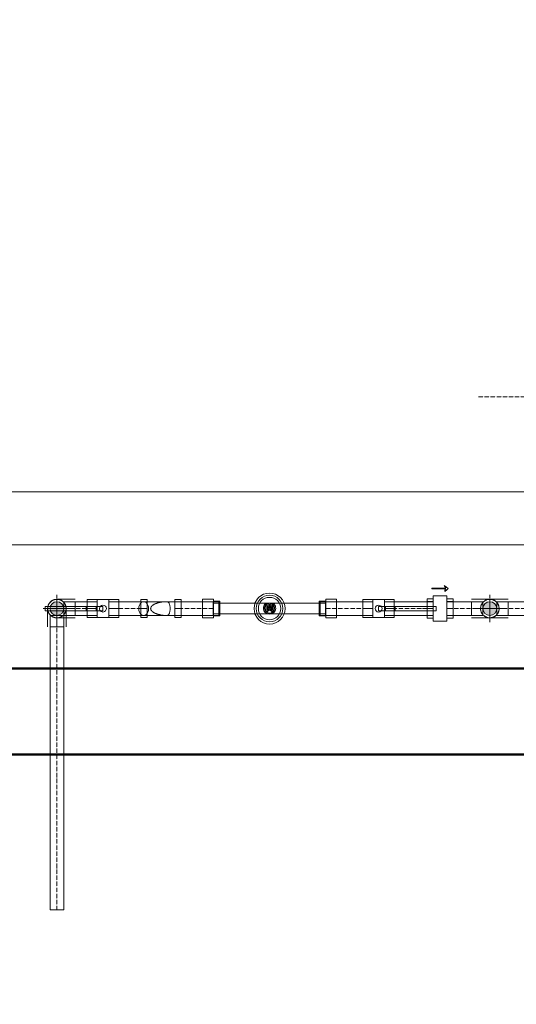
# Model space of a CAD drawing. Header units: metres. Extents: x -54598 to 1827199, y -329446 to -256744.
# Tile 78 of 256: x 23018 to 25327, y -276521 to -271944. Entities that reach past the tile are written whole.
import ezdxf
from ezdxf import colors
from ezdxf.entities.mleader import LeaderData, LeaderLine
from ezdxf.math import Vec2, Vec3

# ---------------------------------------------------------------- set-up
doc = ezdxf.new("R2010")
doc.units = ezdxf.units.M
doc.linetypes.add('ADSK_Осевая', pattern=[14, 10, -2, 0, -2])
for name, color, linetype, lineweight in [('A-WALL', 113, 'Continuous', 20), ('G-ANNO-SYMB', 7, 'Continuous', 9), ('P-PIPE', 7, 'Continuous', 20), ('P-PIPE-CNTR', 7, 'ADSK_Осевая', 20), ('ТС_труБы', 5, 'Continuous', 60)]:
    doc.layers.add(name, color=color, linetype=linetype, lineweight=lineweight)
doc.styles.add('ISO_1.0', font='isocpeur.ttf')

# ---------------------------------------------------------------- blocks, each defined once
blk = doc.blocks.new('ADSK_Полипропилен_Отвод - Универсальный-675131-В_Этаж 01_Сводный')
at = {"layer": 'P-PIPE', "color": 150}
for p, q in [((-2296, 24475.5), (-2338.5, 24475.5)), ((-2338.5, 24432.5), (-2338.5, 24475.5)), ((-2296, 24470), (-2322, 24470)), ((-2322, 24438), (-2322, 24470)), ((-2322, 24470), (-2322, 24438)), ((-2296, 24470), (-2296, 24438)), ((-2296, 24438), (-2296, 24470)), ((-2296, 24454), (-2296, 24454)), ((-2296, 24454), (-2296, 24454)), ((-2338.5, 24432.5), (-2296, 24432.5)), ((-2322, 24438), (-2296, 24438))]:
    blk.add_line(p, q, dxfattribs=at)
for points, knots in [([(-2338.5, 24475.5), (-2337.3, 24475.5), (-2334.9, 24475.3), (-2331.9, 24474.5), (-2329.6, 24473.6), (-2327.9, 24472.7), (-2326.5, 24471.8), (-2325.4, 24471.1), (-2324.6, 24470.4), (-2323.8, 24469.7), (-2323.1, 24469), (-2322.4, 24468.2), (-2321.7, 24467.4), (-2321, 24466.5), (-2320.4, 24465.6), (-2319.8, 24464.6), (-2319.3, 24463.6), (-2318.8, 24462.5), (-2318.2, 24461), (-2317.6, 24459.1), (-2317.1, 24456.6), (-2317, 24454.9), (-2317, 24454)], [0, 0, 0, 0, 0.125, 0.25, 0.3125, 0.375, 0.4375, 0.46875, 0.5, 0.53125, 0.5625, 0.59375, 0.625, 0.65625, 0.6875, 0.71875, 0.75, 0.78125, 0.8125, 0.875, 0.9375, 1, 1, 1, 1]), ([(-2317, 24454), (-2317, 24453.1), (-2317.1, 24451.4), (-2317.6, 24448.9), (-2318.2, 24447), (-2318.8, 24445.5), (-2319.3, 24444.4), (-2319.8, 24443.4), (-2320.4, 24442.4), (-2321, 24441.5), (-2321.7, 24440.6), (-2322.4, 24439.8), (-2323.1, 24439), (-2323.8, 24438.2), (-2324.6, 24437.6), (-2325.4, 24436.9), (-2326.5, 24436.1), (-2327.9, 24435.3), (-2329.6, 24434.4), (-2331.9, 24433.5), (-2334.9, 24432.7), (-2337.3, 24432.5), (-2338.5, 24432.5)], [0, 0, 0, 0, 0.0625, 0.125, 0.1875, 0.21875, 0.25, 0.28125, 0.3125, 0.34375, 0.375, 0.40625, 0.4375, 0.46875, 0.5, 0.53125, 0.5625, 0.625, 0.6875, 0.75, 0.875, 1, 1, 1, 1])]:
    blk.add_open_spline(points, degree=3, knots=knots, dxfattribs=at)
blk = doc.blocks.new('ADSK_Полипропилен_Отвод - Универсальный-V28-В_Этаж 01_Сводный')
at = {"layer": 'P-PIPE', "color": 150}
for p, q in [((-2338.5, 24475.5), (-2381, 24475.5)), ((-2355, 24470), (-2381, 24470)), ((-2381, 24470), (-2381, 24438)), ((-2381, 24438), (-2381, 24470)), ((-2355, 24438), (-2355, 24470)), ((-2355, 24470), (-2355, 24438)), ((-2338.5, 24432.5), (-2338.5, 24475.5)), ((-2381, 24454), (-2381, 24454)), ((-2381, 24454), (-2381, 24454)), ((-2381, 24438), (-2355, 24438)), ((-2381, 24432.5), (-2338.5, 24432.5))]:
    blk.add_line(p, q, dxfattribs=at)
at = {"layer": 'P-PIPE', "color": 150, "flags": 128}
blk.add_lwpolyline([(-2338.5, 24475.5), (-2337.6, 24475.5), (-2336.8, 24475.4), (-2335.9, 24475.3), (-2335.1, 24475.2), (-2334.2, 24475.1), (-2333.4, 24474.9), (-2332.6, 24474.7), (-2331.7, 24474.4), (-2330.9, 24474.1), (-2330.1, 24473.8), (-2329.4, 24473.4), (-2328.6, 24473.1), (-2327.8, 24472.7), (-2327.1, 24472.2), (-2326.4, 24471.7), (-2325.7, 24471.2), (-2325, 24470.7), (-2324.3, 24470.2), (-2323.7, 24469.6), (-2323.1, 24469), (-2322.5, 24468.3), (-2321.9, 24467.7), (-2321.4, 24467), (-2320.9, 24466.3), (-2320.4, 24465.6), (-2320, 24464.9), (-2319.5, 24464.1), (-2319.2, 24463.4), (-2318.8, 24462.6), (-2318.5, 24461.8), (-2318.2, 24461), (-2317.9, 24460.2), (-2317.7, 24459.3), (-2317.5, 24458.5), (-2317.3, 24457.7), (-2317.2, 24456.8), (-2317.1, 24455.9), (-2317, 24455.1), (-2317, 24454.2), (-2317, 24453.4), (-2317.1, 24452.5), (-2317.1, 24451.7), (-2317.2, 24450.8), (-2317.4, 24450), (-2317.6, 24449.1), (-2317.8, 24448.3), (-2318, 24447.5), (-2318.3, 24446.6), (-2318.6, 24445.8), (-2319, 24445.1), (-2319.3, 24444.3), (-2319.7, 24443.5), (-2320.2, 24442.8), (-2320.6, 24442), (-2321.1, 24441.3), (-2321.6, 24440.7), (-2322.2, 24440), (-2322.8, 24439.4), (-2323.4, 24438.7), (-2324, 24438.1), (-2324.6, 24437.6), (-2325.3, 24437), (-2326, 24436.5), (-2326.7, 24436), (-2327.4, 24435.6), (-2328.2, 24435.1), (-2328.9, 24434.7), (-2329.7, 24434.4), (-2330.5, 24434), (-2331.3, 24433.7), (-2332.1, 24433.5), (-2332.9, 24433.2), (-2333.8, 24433), (-2334.6, 24432.9), (-2335.5, 24432.7), (-2336.3, 24432.6), (-2337.2, 24432.5), (-2338, 24432.5), (-2338.5, 24432.5)], dxfattribs=at)
at = {"layer": 'P-PIPE', "color": 150}
for radius, start, end in [(21.5, 0, 180), (16, 90, 270), (16, 90, 270), (16, 270, 90), (16, 270, 90), (21.5, 180, 0)]:
    blk.add_arc((-2338.5, 24454), radius, start, end, dxfattribs=at)
for points, knots in [([(-2338.5, 24475.5), (-2339.7, 24475.5), (-2342.1, 24475.3), (-2345.1, 24474.5), (-2347.4, 24473.6), (-2349.1, 24472.7), (-2350.5, 24471.8), (-2351.6, 24471.1), (-2352.4, 24470.4), (-2353.2, 24469.7), (-2353.9, 24469), (-2354.6, 24468.2), (-2355.3, 24467.4), (-2356, 24466.5), (-2356.6, 24465.6), (-2357.2, 24464.6), (-2357.8, 24463.6), (-2358.3, 24462.5), (-2358.9, 24461), (-2359.5, 24459.1), (-2359.9, 24456.6), (-2360, 24454.9), (-2360, 24454)], [0, 0, 0, 0, 0.125, 0.25, 0.3125, 0.375, 0.4375, 0.46875, 0.5, 0.53125, 0.5625, 0.59375, 0.625, 0.65625, 0.6875, 0.71875, 0.75, 0.78125, 0.8125, 0.875, 0.9375, 1, 1, 1, 1]), ([(-2360, 24454), (-2360, 24453.1), (-2359.9, 24451.4), (-2359.5, 24448.9), (-2358.9, 24447), (-2358.3, 24445.5), (-2357.8, 24444.4), (-2357.2, 24443.4), (-2356.6, 24442.4), (-2356, 24441.5), (-2355.3, 24440.6), (-2354.6, 24439.8), (-2353.9, 24439), (-2353.2, 24438.2), (-2352.4, 24437.6), (-2351.6, 24436.9), (-2350.5, 24436.1), (-2349.1, 24435.3), (-2347.4, 24434.4), (-2345.1, 24433.5), (-2342.1, 24432.7), (-2339.7, 24432.5), (-2338.5, 24432.5)], [0, 0, 0, 0, 0.0625, 0.125, 0.1875, 0.21875, 0.25, 0.28125, 0.3125, 0.34375, 0.375, 0.40625, 0.4375, 0.46875, 0.5, 0.53125, 0.5625, 0.625, 0.6875, 0.75, 0.875, 1, 1, 1, 1])]:
    blk.add_open_spline(points, degree=3, knots=knots, dxfattribs=at)
blk = doc.blocks.new('Tecofi_CA1103_Клапан обратный пружинный - Клапан обратный муфтовый_CA 1103-675972-В_Этаж 01_Сводный')
at = {"layer": 'P-PIPE', "color": 150}
for p, q in [((16, 29.5), (-15.5, 29.5)), ((-15.5, -29.5), (-15.5, 29.5)), ((-15.5, 29.5), (-15.5, -29.5)), ((16, -29.5), (16, 29.5)), ((16, 29.5), (16, -29.5)), ((-30, 16.1), (-30, 22.7)), ((-30, 22.7), (-15.5, 22.7)), ((-30, 0), (-30, 16.1)), ((-30, 16.1), (-15.5, 16.1)), ((-30, 16.1), (-15.5, 16.1)), ((-15.5, 16), (-30, 16)), ((-30, -16), (-30, 16)), ((-30, 16), (-30, -16)), ((-30, -16.1), (-30, 0)), ((-30, 0), (-15.5, 0)), ((-15.5, 22.7), (-15.5, 16.1)), ((-15.5, 16.1), (-15.5, 0)), ((-15.5, -16), (-15.5, 16)), ((-15.5, 16), (-15.5, -16)), ((-15.5, 0), (-15.5, -16.1)), ((16, 16.1), (16, 22.7)), ((16, 22.7), (30, 22.7)), ((16, 0), (16, 16.1)), ((16, 16.1), (30, 16.1)), ((16, 16.1), (30, 16.1)), ((30, 16), (16, 16)), ((16, -16), (16, 16)), ((16, 16), (16, -16)), ((16, -16.1), (16, 0)), ((16, 0), (30, 0)), ((30, 22.7), (30, 16.1)), ((30, 16.1), (30, 0)), ((30, -16), (30, 16)), ((30, 16), (30, -16)), ((30, 0), (30, -16.1)), ((-30, 0), (-15.5, 0)), ((-30, -16), (-15.5, -16)), ((-30, -22.7), (-30, -16.1)), ((-15.5, -16.1), (-30, -16.1)), ((-30, -16.1), (-15.5, -16.1)), ((-30, -22.7), (-15.5, -22.7)), ((-15.5, -16.1), (-15.5, -22.7)), ((16, 0), (30, 0)), ((16, -16), (30, -16)), ((16, -22.7), (16, -16.1)), ((16, -16.1), (30, -16.1)), ((30, -16.1), (16, -16.1)), ((16, -22.7), (30, -22.7)), ((30, -16.1), (30, -22.7)), ((-15.3, -43.8), (-19, -47)), ((-15.5, -29.5), (16, -29.5)), ((-10.7, -39.4), (-15.3, -43.8)), ((-13.1, -45.6), (-10.9, -42.8)), ((18.9, -45.6), (-13.1, -45.6)), ((-10.9, -42.8), (-10.7, -39.4)), ((18.9, -47.7), (18.9, -45.6)), ((-19, -47), (-15.1, -49.5)), ((-15.1, -49.5), (-9.1, -53.8)), ((-9.1, -53.8), (-13.1, -47.7)), ((-13.1, -47.7), (18.9, -47.7))]:
    blk.add_line(p, q, dxfattribs=at)
blk = doc.blocks.new('Tecofi_BS1143_Кран шаровый - Кран шаровый_BS 1143-676145-В_Этаж 01_Сводный')
at = {"layer": 'P-PIPE', "color": 150}
for p, q in [((-13.6, 16), (-36.6, 16)), ((-36.6, 0), (-36.6, 21)), ((-36.6, 21), (-13.6, 21)), ((-36.6, -16), (-36.6, 16)), ((-36.6, 16), (-36.6, -16)), ((-36.6, -21), (-36.6, 0)), ((-36.6, 0), (-13.6, 0)), ((-36.6, 0), (-13.6, 0)), ((13.5, 21), (-13.6, 21)), ((-13.6, -21), (-13.6, 21)), ((-13.6, 21), (-13.6, -21)), ((-13.6, 21), (-13.6, 0)), ((-13.6, -16), (-13.6, 16)), ((-13.6, 16), (-13.6, -16)), ((-13.6, 0), (-13.6, -21)), ((0, -5), (0, 5)), ((0, 5), (13.5, 5)), ((13.5, -21), (13.5, 21)), ((13.5, 21), (13.5, -21)), ((13.5, 0), (13.5, 21)), ((13.5, 21), (36.5, 21)), ((36.5, 16), (13.5, 16)), ((13.5, -16), (13.5, 16)), ((13.5, 16), (13.5, -16)), ((13.5, 5), (36.5, 5)), ((13.5, 5), (13.5, -5)), ((13.5, -21), (13.5, 0)), ((13.5, 0), (36.5, 0)), ((13.5, 0), (36.5, 0)), ((15.6, -5), (15.6, 5)), ((36.5, 21), (36.5, 0)), ((36.5, -16), (36.5, 16)), ((36.5, 16), (36.5, -16)), ((36.5, 5), (134, 5)), ((36.5, 5), (36.5, -5)), ((36.5, 0), (36.5, -21)), ((38.6, -5), (38.6, 5)), ((134, 5), (134, -5)), ((-36.6, -16), (-13.6, -16)), ((-13.6, -21), (-36.6, -21)), ((-13.6, -21), (13.5, -21)), ((13.5, -5), (0, -5)), ((36.5, -5), (13.5, -5)), ((13.5, -16), (36.5, -16)), ((36.5, -21), (13.5, -21)), ((134, -5), (36.5, -5))]:
    blk.add_line(p, q, dxfattribs=at)
for start, end in [(360, 180), (180, 360)]:
    blk.add_arc((0, 0), 8, start, end, dxfattribs=at)
blk = doc.blocks.new('DSI_КрыльчатыеСчетчикиХолоднойВоды_Стандарт_Тепловодомер - DN25_IP54_Металлический_260_Класс_В-543109-В_Этаж 01_Сводный')
at = {"layer": 'P-PIPE', "color": 150}
for p, q in [((-118, 16), (-130, 16)), ((-130, -16), (-130, 16)), ((-130, 16), (-130, -16)), ((-118, -16), (-118, 16)), ((-118, 16), (-118, -16)), ((118, 12.5), (-118, 12.5)), ((-118, -12.5), (-118, 12.5)), ((-118, 12.5), (-118, -12.5)), ((0, 12.5), (-8.7, 12.5)), ((-8.7, 12.5), (-7.2, 10.2)), ((-8.4, 6.7), (-8.4, -4.9)), ((-7.2, 10.2), (-1.2, 10.2)), ((-5.8, -4.7), (-5.8, 6.7)), ((0, 0), (-5.8, -4.7)), ((-5.4, 4.9), (-5.4, -0.7)), ((-3.3, -0.7), (-3.3, 4.3)), ((-3.3, 4.3), (0, 1.6)), ((0, 4), (-2.6, 6)), ((-1.2, 10.2), (-1.2, 5.9)), ((8.7, 12.5), (0, 12.5)), ((2.6, 6), (0, 4)), ((0, 1.6), (3.3, 4.3)), ((5.8, -4.7), (0, 0)), ((1.2, 5.9), (1.2, 10.2)), ((1.2, 10.2), (7.2, 10.2)), ((3.3, 4.3), (3.3, -0.7)), ((5.4, -0.7), (5.4, 4.9)), ((5.8, 6.7), (5.8, -4.7)), ((7.2, 10.2), (8.7, 12.5)), ((8.4, -4.9), (8.4, 6.7)), ((130, 16), (118, 16)), ((118, -16), (118, 16)), ((118, 16), (118, -16)), ((118, -12.5), (118, 12.5)), ((118, 12.5), (118, -12.5)), ((130, -16), (130, 16)), ((130, 16), (130, -16)), ((-130, -16), (-118, -16)), ((-118, -12.5), (118, -12.5)), ((-5, -7.2), (0, -3.2)), ((0, -3.2), (5, -7.2)), ((118, -16), (130, -16))]:
    blk.add_line(p, q, dxfattribs=at)
for centre, radius, start, end in [((0, 0), 36, 360, 180), ((0, 0), 31, 360, 180), ((0, 0), 26, 360, 180), ((0, 0), 36, 180, 360), ((0, 0), 31, 180, 360), ((0, 0), 26, 180, 360), ((1.1, 1.1), 15.4, 142.4383, 183.5617), ((-0.6, 1), 13.8, 183.5617, 272.4383), ((1.8, 1), 13.4, 142.7038, 184.3602), ((-0.3, 0.9), 11.3, 184.3602, 271.6398), ((-10.1, 9.7), 1.34, 334.242, 142.4383), ((-7.1, 6.7), 1.28, 0, 180), ((-3.7, 4.7), 1.76, 50.862, 171.966), ((0, 5.9), 1.18, 180, 360), ((0.6, 1), 13.8, 267.5617, 356.4383), ((0.3, 0.9), 11.3, 268.3602, 355.6398), ((3.7, 4.7), 1.76, 8.034, 129.138), ((7.1, 6.7), 1.28, 0, 180), ((10.1, 9.7), 1.34, 37.5617, 205.758), ((-1.8, 1), 13.4, 355.6398, 37.2962), ((-1.1, 1.1), 15.4, 356.4383, 37.5617), ((-5.9, -4.9), 2.5, 180, 290.2179), ((-4.4, -0.7), 1.04, 180, 360), ((4.4, -0.7), 1.04, 180, 360), ((5.9, -4.9), 2.5, 249.7821, 360)]:
    blk.add_arc(centre, radius, start, end, dxfattribs=at)
blk = doc.blocks.new('Tecofi_F1142_Фильтр муфтовый наклонный - F1142-0032-677696-В_Этаж 01_Сводный')
at = {"layer": 'P-PIPE', "color": 150}
for p, q in [((-32.3, 0), (-32.3, 21)), ((-32.3, 21), (-17.3, 21)), ((-17.3, 16), (-32.3, 16)), ((-32.3, -16), (-32.3, 16)), ((-32.3, 16), (-32.3, -16)), ((-32.3, -21), (-32.3, 0)), ((-32.3, 0), (-17.3, 0)), ((-32.3, 0), (-17.3, 0)), ((-17.3, 21), (-17.3, 0)), ((46.7, 16), (-17.3, 16)), ((-17.3, -16), (-17.3, 16)), ((-17.3, 16), (-17.3, -16)), ((-17.3, -16), (-17.3, 16)), ((-17.3, 16), (-17.3, -16)), ((-17.3, 0), (-17.3, -21)), ((54.8, 16), (0, 16)), ((46.7, 0), (46.7, 21)), ((46.7, 21), (61.7, 21)), ((46.7, -16), (46.7, 16)), ((46.7, 16), (46.7, -16)), ((61.7, 16), (46.7, 16)), ((46.7, -16), (46.7, 16)), ((46.7, 16), (46.7, -16)), ((46.7, -21), (46.7, 0)), ((46.7, 0), (61.7, 0)), ((46.7, 0), (61.7, 0)), ((61.7, 21), (61.7, 0)), ((61.7, -16), (61.7, 16)), ((61.7, 16), (61.7, -16)), ((61.7, 0), (61.7, -21)), ((-32.3, -16), (-17.3, -16)), ((-17.3, -21), (-32.3, -21)), ((-17.3, -16), (46.7, -16)), ((0, -16), (54.8, -16)), ((46.7, -16), (61.7, -16)), ((61.7, -21), (46.7, -21))]:
    blk.add_line(p, q, dxfattribs=at)
for start_param, end_param in [(4.712389, 7.853982), (1.570796, 4.712389)]:
    blk.add_ellipse((54.8, 0), major_axis=(0, 16), ratio=0.707107, start_param=start_param, end_param=end_param, dxfattribs=at)
for points, knots in [([(-6.6, 0), (-6.6, 2.2), (-6.3, 5.4), (-5.5, 9.2), (-4.6, 11.6), (-3.6, 13.6), (-2.5, 15), (-1.3, 15.8), (-0.4, 16), (0, 16)], [0, 0, 0, 0, 0.25, 0.375, 0.5, 0.625, 0.75, 0.875, 1, 1, 1, 1]), ([(0, -16), (-0.4, -16), (-1.3, -15.8), (-2.5, -15), (-3.6, -13.6), (-4.6, -11.6), (-5.5, -9.2), (-6.3, -5.4), (-6.6, -2.2), (-6.6, 0)], [0, 0, 0, 0, 0.125, 0.25, 0.375, 0.5, 0.625, 0.75, 1, 1, 1, 1]), ([(0, 16), (2.4, 16), (6.1, 15.9), (11, 15.4), (14, 14.9), (16.4, 14.5), (18.2, 14.1), (20, 13.7), (21.8, 13.2), (23.5, 12.7), (25.3, 12.1), (26.7, 11.6), (27.7, 11.2), (28.3, 10.9), (28.7, 10.7), (29.1, 10.5), (29.7, 10.2), (30.7, 9.7), (32.1, 9), (33.4, 8.1), (34.3, 7.4), (34.8, 7), (35.1, 6.7), (35.4, 6.4), (35.8, 5.9), (36.5, 5), (37.4, 3.7), (38.2, 1.9), (38.5, 0.7), (38.6, 0)], [0, 0, 0, 0, 0.166667, 0.25, 0.333333, 0.375, 0.416667, 0.458333, 0.5, 0.541667, 0.583333, 0.625, 0.645833, 0.65625, 0.666667, 0.677083, 0.6875, 0.708333, 0.75, 0.791667, 0.8125, 0.822917, 0.833333, 0.84375, 0.854167, 0.875, 0.916667, 0.958333, 1, 1, 1, 1]), ([(38.6, 0), (38.5, -0.7), (38.2, -1.9), (37.4, -3.7), (36.5, -5), (35.8, -5.9), (35.4, -6.4), (35.1, -6.7), (34.8, -7), (34.3, -7.4), (33.4, -8.1), (32.1, -9), (30.7, -9.7), (29.7, -10.2), (29.1, -10.5), (28.7, -10.7), (28.3, -10.9), (27.7, -11.2), (26.7, -11.6), (25.3, -12.1), (23.5, -12.7), (21.8, -13.2), (20, -13.7), (18.2, -14.1), (16.4, -14.5), (14, -14.9), (11, -15.4), (6.1, -15.9), (2.4, -16), (0, -16)], [0, 0, 0, 0, 0.041667, 0.083333, 0.125, 0.145833, 0.15625, 0.166667, 0.177083, 0.1875, 0.208333, 0.25, 0.291667, 0.3125, 0.322917, 0.333333, 0.34375, 0.354167, 0.375, 0.416667, 0.458333, 0.5, 0.541667, 0.583333, 0.625, 0.666667, 0.75, 0.833333, 1, 1, 1, 1])]:
    blk.add_open_spline(points, degree=3, knots=knots, dxfattribs=at)
blk = doc.blocks.new('ADSK_Полипропилен_Отвод - Универсальный-V32-В_Этаж 01_Сводный')
at = {"layer": 'P-PIPE', "color": 150}
for p, q in [((-3302.3, 24475.5), (-3344.8, 24475.5)), ((-3344.8, 24475.5), (-3344.8, 24432.5)), ((-3302.3, 24470), (-3328.3, 24470)), ((-3328.3, 24470), (-3328.3, 24438)), ((-3328.3, 24438), (-3328.3, 24470)), ((-3302.3, 24438), (-3302.3, 24470)), ((-3302.3, 24470), (-3302.3, 24438)), ((-3302.3, 24454), (-3302.3, 24454)), ((-3302.3, 24454), (-3302.3, 24454)), ((-3344.8, 24432.5), (-3302.3, 24432.5)), ((-3328.3, 24438), (-3302.3, 24438))]:
    blk.add_line(p, q, dxfattribs=at)
for points, knots in [([(-3323.3, 24454), (-3323.3, 24454.9), (-3323.4, 24456.6), (-3323.8, 24459.1), (-3324.4, 24461), (-3325, 24462.5), (-3325.5, 24463.6), (-3326.1, 24464.6), (-3326.7, 24465.6), (-3327.3, 24466.5), (-3328, 24467.4), (-3328.7, 24468.2), (-3329.4, 24469), (-3330.1, 24469.7), (-3330.9, 24470.4), (-3331.7, 24471.1), (-3332.8, 24471.8), (-3334.1, 24472.7), (-3335.9, 24473.6), (-3338.2, 24474.5), (-3341.2, 24475.3), (-3343.6, 24475.5), (-3344.8, 24475.5)], [0, 0, 0, 0, 0.0625, 0.125, 0.1875, 0.21875, 0.25, 0.28125, 0.3125, 0.34375, 0.375, 0.40625, 0.4375, 0.46875, 0.5, 0.53125, 0.5625, 0.625, 0.6875, 0.75, 0.875, 1, 1, 1, 1]), ([(-3344.8, 24432.5), (-3343.6, 24432.5), (-3341.2, 24432.7), (-3338.2, 24433.5), (-3335.9, 24434.4), (-3334.1, 24435.3), (-3332.8, 24436.1), (-3331.7, 24436.9), (-3330.9, 24437.6), (-3330.1, 24438.2), (-3329.4, 24439), (-3328.7, 24439.8), (-3328, 24440.6), (-3327.3, 24441.5), (-3326.7, 24442.4), (-3326.1, 24443.4), (-3325.5, 24444.4), (-3325, 24445.5), (-3324.4, 24447), (-3323.8, 24448.9), (-3323.4, 24451.4), (-3323.3, 24453.1), (-3323.3, 24454)], [0, 0, 0, 0, 0.125, 0.25, 0.3125, 0.375, 0.4375, 0.46875, 0.5, 0.53125, 0.5625, 0.59375, 0.625, 0.65625, 0.6875, 0.71875, 0.75, 0.78125, 0.8125, 0.875, 0.9375, 1, 1, 1, 1])]:
    blk.add_open_spline(points, degree=3, knots=knots, dxfattribs=at)
blk = doc.blocks.new('fdsafdsf')
at = {"layer": 'P-PIPE'}
for points in [[(219637.9, 36664.1), (219642, 36664.7), (219645.9, 36666.3), (219649.2, 36668.8), (219651.7, 36672.1), (219653.3, 36676), (219653.9, 36680.1), (219653.3, 36684.3), (219651.7, 36688.1), (219649.2, 36691.4), (219645.9, 36694), (219642, 36695.6), (219637.9, 36696.1), (219633.7, 36695.6), (219629.9, 36694), (219626.6, 36691.4), (219624, 36688.1), (219622.4, 36684.3), (219621.9, 36680.1), (219622.4, 36676), (219624, 36672.1), (219626.6, 36668.8), (219629.9, 36666.3), (219633.7, 36664.7)], [(220644.2, 36664.1), (220648.3, 36664.7), (220652.2, 36666.3), (220655.5, 36668.8), (220658, 36672.1), (220659.6, 36676), (220660.2, 36680.1), (220659.6, 36684.3), (220658, 36688.1), (220655.5, 36691.4), (220652.2, 36694), (220648.3, 36695.6), (220644.2, 36696.1), (220640, 36695.6), (220636.2, 36694), (220632.9, 36691.4), (220630.3, 36688.1), (220628.7, 36684.3), (220628.2, 36680.1), (220628.7, 36676), (220630.3, 36672.1), (220632.9, 36668.8), (220636.2, 36666.3), (220640, 36664.7)]]:
    blk.add_hatch(color=7, dxfattribs=at).paths.add_polyline_path(points)
at = {"layer": 'A-WALL', "lineweight": 50}
for p, q in [((222524, 36541), (211724, 36541)), ((211524, 36341), (222724, 36341))]:
    blk.add_line(p, q, dxfattribs=at)
at = {"layer": 'G-ANNO-SYMB', "lineweight": 20}
for p, q in [((218540.9, 36951.4), (223485.4, 36951.4)), ((224776.1, 36828.1), (210310.4, 36828.1))]:
    blk.add_line(p, q, dxfattribs=at)
at = {"layer": 'P-PIPE', "color": 150}
for p, q in [((219731.4, 36696.1), (219654.4, 36696.1)), ((219654.4, 36664.1), (219654.4, 36696.1)), ((219731.4, 36664.1), (219731.4, 36696.1)), ((219847.7, 36696.1), (219758.5, 36696.1)), ((219758.5, 36696.1), (219758.5, 36664.1)), ((219847.7, 36696.1), (219847.7, 36664.1)), ((220001.2, 36696.1), (219911.7, 36696.1)), ((220001.7, 36701.6), (219976.7, 36701.6)), ((219976.7, 36701.6), (219976.7, 36658.6)), ((219976.7, 36658.6), (219976.7, 36701.6)), ((220001.2, 36696.1), (219976.7, 36696.1)), ((219976.7, 36696.1), (219976.7, 36664.1)), ((219976.7, 36664.1), (219976.7, 36696.1)), ((220001.2, 36696.1), (220001.2, 36664.1)), ((220001.2, 36680.1), (220001.2, 36696.1)), ((220001.2, 36664.1), (220001.2, 36696.1)), ((220001.2, 36696.1), (220001.2, 36664.1)), ((220001.7, 36658.6), (220001.7, 36701.6)), ((220001.7, 36701.6), (220001.7, 36658.6)), ((220016.7, 36697.1), (220001.7, 36697.1)), ((220001.7, 36663.1), (220001.7, 36697.1)), ((220001.7, 36697.1), (220001.7, 36663.1)), ((220016.7, 36692.6), (220002.2, 36692.6)), ((220002.2, 36692.6), (220002.2, 36667.6)), ((220002.2, 36667.6), (220002.2, 36692.6)), ((220016.7, 36697.1), (220016.7, 36663.1)), ((220016.7, 36663.1), (220016.7, 36697.1)), ((220016.7, 36692.6), (220016.7, 36667.6)), ((220016.7, 36667.6), (220016.7, 36692.6)), ((220262.7, 36697.1), (220247.7, 36697.1)), ((220247.7, 36697.1), (220247.7, 36663.1)), ((220247.7, 36663.1), (220247.7, 36697.1)), ((220262.2, 36692.6), (220247.7, 36692.6)), ((220247.7, 36692.6), (220247.7, 36667.6)), ((220247.7, 36667.6), (220247.7, 36692.6)), ((220262.2, 36667.6), (220262.2, 36692.6)), ((220262.2, 36692.6), (220262.2, 36667.6)), ((220287.7, 36701.6), (220262.7, 36701.6)), ((220262.7, 36701.6), (220262.7, 36658.6)), ((220262.7, 36658.6), (220262.7, 36701.6)), ((220262.7, 36663.1), (220262.7, 36697.1)), ((220262.7, 36697.1), (220262.7, 36663.1)), ((220372.2, 36696.1), (220263.2, 36696.1)), ((220263.2, 36696.1), (220263.2, 36664.1)), ((220287.7, 36696.1), (220263.2, 36696.1)), ((220263.2, 36696.1), (220263.2, 36664.1)), ((220263.2, 36664.1), (220263.2, 36696.1)), ((220287.7, 36701.6), (220287.7, 36658.6)), ((220287.7, 36658.6), (220287.7, 36701.6)), ((220287.7, 36696.1), (220287.7, 36664.1)), ((220287.7, 36664.1), (220287.7, 36696.1)), ((220372.2, 36696.1), (220372.2, 36664.1)), ((220512.6, 36696.1), (220399.3, 36696.1)), ((220399.3, 36696.1), (220399.3, 36664.1)), ((220512.6, 36696.1), (220512.6, 36664.1)), ((220627.7, 36696.1), (220544.1, 36696.1)), ((220544.1, 36696.1), (220544.1, 36664.1)), ((220627.7, 36696.1), (220627.7, 36664.1)), ((220750.8, 36696.1), (220660.7, 36696.1)), ((220660.7, 36664.1), (220660.7, 36696.1)), ((219621.9, 36663.6), (219621.9, 35980.1)), ((219621.9, 36663.6), (219653.9, 36663.6)), ((219653.9, 35980.1), (219653.9, 36663.6)), ((219654.4, 36664.1), (219731.4, 36664.1)), ((219758.5, 36664.1), (219847.7, 36664.1)), ((219911.7, 36664.1), (220001.2, 36664.1)), ((219976.7, 36664.1), (220001.2, 36664.1)), ((220001.2, 36680.1), (220001.2, 36664.1)), ((220002.2, 36680.1), (220001.2, 36680.1)), ((220002.2, 36680.1), (220001.2, 36680.1)), ((220001.7, 36663.1), (220016.7, 36663.1)), ((220002.2, 36667.6), (220016.7, 36667.6)), ((220247.7, 36667.6), (220262.2, 36667.6)), ((220247.7, 36663.1), (220262.7, 36663.1)), ((220263.2, 36680.1), (220262.2, 36680.1)), ((220263.2, 36680.1), (220262.2, 36680.1)), ((220263.2, 36664.1), (220372.2, 36664.1)), ((220263.2, 36664.1), (220287.7, 36664.1)), ((220399.3, 36664.1), (220512.6, 36664.1)), ((220544.1, 36664.1), (220627.7, 36664.1)), ((220660.7, 36664.1), (220750.8, 36664.1)), ((219976.7, 36658.6), (220001.7, 36658.6)), ((220262.7, 36658.6), (220287.7, 36658.6)), ((219621.9, 35980.1), (219653.9, 35980.1))]:
    blk.add_line(p, q, dxfattribs=at)
at = {"layer": 'P-PIPE', "color": 150, "flags": 128}
for points in [[(219911.7, 36696.1), (219911.7, 36695.6), (219911.7, 36694), (219911.7, 36691.4), (219911.7, 36688.1), (219911.7, 36684.3), (219911.7, 36680.1)], [(219911.7, 36680.1), (219911.7, 36684.3), (219911.7, 36688.1), (219911.7, 36691.4), (219911.7, 36694), (219911.7, 36695.6), (219911.7, 36696.1)], [(219911.7, 36680.1), (219911.7, 36676), (219911.7, 36672.1), (219911.7, 36668.8), (219911.7, 36666.3), (219911.7, 36664.7), (219911.7, 36664.1)], [(219911.7, 36664.1), (219911.7, 36664.7), (219911.7, 36666.3), (219911.7, 36668.8), (219911.7, 36672.1), (219911.7, 36676), (219911.7, 36680.1)], [(220001.2, 36680.1), (220001.2, 36680.2), (220001.2, 36680.2), (220001.2, 36680.2), (220001.2, 36680.2), (220001.2, 36680.2), (220001.2, 36680.3), (220001.2, 36680.3), (220001.2, 36680.3), (220001.2, 36680.3), (220001.2, 36680.3), (220001.2, 36680.3), (220001.2, 36680.4), (220001.2, 36680.4), (220001.3, 36680.4), (220001.3, 36680.4), (220001.3, 36680.4), (220001.3, 36680.4), (220001.3, 36680.5), (220001.3, 36680.5), (220001.3, 36680.5), (220001.3, 36680.5), (220001.4, 36680.5), (220001.4, 36680.5), (220001.4, 36680.5), (220001.4, 36680.6), (220001.4, 36680.6), (220001.4, 36680.6), (220001.5, 36680.6), (220001.5, 36680.6), (220001.5, 36680.6), (220001.5, 36680.6), (220001.5, 36680.6), (220001.6, 36680.6), (220001.6, 36680.6), (220001.6, 36680.6), (220001.6, 36680.6), (220001.6, 36680.6), (220001.6, 36680.6), (220001.7, 36680.6), (220001.7, 36680.6), (220001.7, 36680.6), (220001.7, 36680.6), (220001.7, 36680.6), (220001.8, 36680.6), (220001.8, 36680.6), (220001.8, 36680.6), (220001.8, 36680.6), (220001.8, 36680.6), (220001.9, 36680.6), (220001.9, 36680.6), (220001.9, 36680.6), (220001.9, 36680.6), (220001.9, 36680.6), (220002, 36680.5), (220002, 36680.5), (220002, 36680.5), (220002, 36680.5), (220002, 36680.5), (220002, 36680.5), (220002, 36680.5), (220002.1, 36680.5), (220002.1, 36680.4), (220002.1, 36680.4), (220002.1, 36680.4), (220002.1, 36680.4), (220002.1, 36680.4), (220002.1, 36680.4), (220002.1, 36680.3), (220002.1, 36680.3), (220002.1, 36680.3), (220002.2, 36680.3), (220002.2, 36680.3), (220002.2, 36680.2), (220002.2, 36680.2), (220002.2, 36680.2), (220002.2, 36680.2), (220002.2, 36680.2), (220002.2, 36680.1), (220002.2, 36680.1)], [(220002.2, 36680.1), (220002.2, 36680.1), (220002.2, 36680.1), (220002.2, 36680.1), (220002.2, 36680.1), (220002.2, 36680), (220002.2, 36680), (220002.2, 36680), (220002.1, 36680), (220002.1, 36680), (220002.1, 36679.9), (220002.1, 36679.9), (220002.1, 36679.9), (220002.1, 36679.9), (220002.1, 36679.9), (220002.1, 36679.9), (220002.1, 36679.8), (220002.1, 36679.8), (220002.1, 36679.8), (220002, 36679.8), (220002, 36679.8), (220002, 36679.8), (220002, 36679.7), (220002, 36679.7), (220002, 36679.7), (220001.9, 36679.7), (220001.9, 36679.7), (220001.9, 36679.7), (220001.9, 36679.7), (220001.9, 36679.7), (220001.9, 36679.7), (220001.8, 36679.7), (220001.8, 36679.7), (220001.8, 36679.6), (220001.8, 36679.6), (220001.8, 36679.6), (220001.7, 36679.6), (220001.7, 36679.6), (220001.7, 36679.6), (220001.7, 36679.6), (220001.7, 36679.6), (220001.6, 36679.6), (220001.6, 36679.6), (220001.6, 36679.6), (220001.6, 36679.6), (220001.6, 36679.6), (220001.5, 36679.7), (220001.5, 36679.7), (220001.5, 36679.7), (220001.5, 36679.7), (220001.5, 36679.7), (220001.4, 36679.7), (220001.4, 36679.7), (220001.4, 36679.7), (220001.4, 36679.7), (220001.4, 36679.7), (220001.4, 36679.7), (220001.3, 36679.8), (220001.3, 36679.8), (220001.3, 36679.8), (220001.3, 36679.8), (220001.3, 36679.8), (220001.3, 36679.8), (220001.3, 36679.8), (220001.3, 36679.9), (220001.2, 36679.9), (220001.2, 36679.9), (220001.2, 36679.9), (220001.2, 36679.9), (220001.2, 36679.9), (220001.2, 36680), (220001.2, 36680), (220001.2, 36680), (220001.2, 36680), (220001.2, 36680), (220001.2, 36680.1), (220001.2, 36680.1), (220001.2, 36680.1), (220001.2, 36680.1), (220001.2, 36680.1)], [(220262.2, 36680.1), (220262.2, 36680.2), (220262.2, 36680.2), (220262.2, 36680.2), (220262.2, 36680.2), (220262.2, 36680.2), (220262.2, 36680.3), (220262.2, 36680.3), (220262.2, 36680.3), (220262.2, 36680.3), (220262.2, 36680.3), (220262.2, 36680.3), (220262.2, 36680.4), (220262.2, 36680.4), (220262.3, 36680.4), (220262.3, 36680.4), (220262.3, 36680.4), (220262.3, 36680.4), (220262.3, 36680.5), (220262.3, 36680.5), (220262.3, 36680.5), (220262.3, 36680.5), (220262.4, 36680.5), (220262.4, 36680.5), (220262.4, 36680.5), (220262.4, 36680.6), (220262.4, 36680.6), (220262.4, 36680.6), (220262.5, 36680.6), (220262.5, 36680.6), (220262.5, 36680.6), (220262.5, 36680.6), (220262.5, 36680.6), (220262.6, 36680.6), (220262.6, 36680.6), (220262.6, 36680.6), (220262.6, 36680.6), (220262.6, 36680.6), (220262.6, 36680.6), (220262.7, 36680.6), (220262.7, 36680.6), (220262.7, 36680.6), (220262.7, 36680.6), (220262.7, 36680.6), (220262.8, 36680.6), (220262.8, 36680.6), (220262.8, 36680.6), (220262.8, 36680.6), (220262.8, 36680.6), (220262.9, 36680.6), (220262.9, 36680.6), (220262.9, 36680.6), (220262.9, 36680.6), (220262.9, 36680.6), (220263, 36680.5), (220263, 36680.5), (220263, 36680.5), (220263, 36680.5), (220263, 36680.5), (220263, 36680.5), (220263, 36680.5), (220263.1, 36680.5), (220263.1, 36680.4), (220263.1, 36680.4), (220263.1, 36680.4), (220263.1, 36680.4), (220263.1, 36680.4), (220263.1, 36680.4), (220263.1, 36680.3), (220263.1, 36680.3), (220263.1, 36680.3), (220263.2, 36680.3), (220263.2, 36680.3), (220263.2, 36680.2), (220263.2, 36680.2), (220263.2, 36680.2), (220263.2, 36680.2), (220263.2, 36680.2), (220263.2, 36680.1), (220263.2, 36680.1)], [(220263.2, 36680.1), (220263.2, 36680.1), (220263.2, 36680.1), (220263.2, 36680.1), (220263.2, 36680.1), (220263.2, 36680), (220263.2, 36680), (220263.2, 36680), (220263.1, 36680), (220263.1, 36680), (220263.1, 36679.9), (220263.1, 36679.9), (220263.1, 36679.9), (220263.1, 36679.9), (220263.1, 36679.9), (220263.1, 36679.9), (220263.1, 36679.8), (220263.1, 36679.8), (220263.1, 36679.8), (220263, 36679.8), (220263, 36679.8), (220263, 36679.8), (220263, 36679.7), (220263, 36679.7), (220263, 36679.7), (220262.9, 36679.7), (220262.9, 36679.7), (220262.9, 36679.7), (220262.9, 36679.7), (220262.9, 36679.7), (220262.9, 36679.7), (220262.8, 36679.7), (220262.8, 36679.7), (220262.8, 36679.6), (220262.8, 36679.6), (220262.8, 36679.6), (220262.7, 36679.6), (220262.7, 36679.6), (220262.7, 36679.6), (220262.7, 36679.6), (220262.7, 36679.6), (220262.6, 36679.6), (220262.6, 36679.6), (220262.6, 36679.6), (220262.6, 36679.6), (220262.6, 36679.6), (220262.5, 36679.7), (220262.5, 36679.7), (220262.5, 36679.7), (220262.5, 36679.7), (220262.5, 36679.7), (220262.4, 36679.7), (220262.4, 36679.7), (220262.4, 36679.7), (220262.4, 36679.7), (220262.4, 36679.7), (220262.4, 36679.7), (220262.3, 36679.8), (220262.3, 36679.8), (220262.3, 36679.8), (220262.3, 36679.8), (220262.3, 36679.8), (220262.3, 36679.8), (220262.3, 36679.8), (220262.3, 36679.9), (220262.2, 36679.9), (220262.2, 36679.9), (220262.2, 36679.9), (220262.2, 36679.9), (220262.2, 36679.9), (220262.2, 36680), (220262.2, 36680), (220262.2, 36680), (220262.2, 36680), (220262.2, 36680), (220262.2, 36680.1), (220262.2, 36680.1), (220262.2, 36680.1), (220262.2, 36680.1), (220262.2, 36680.1)]]:
    blk.add_lwpolyline(points, dxfattribs=at)
at = {"layer": 'P-PIPE-CNTR', "color": 1}
blk.add_line((220618, 37171.9), (221118, 37171.9), dxfattribs=at)
at = {"layer": 'P-PIPE-CNTR', "color": 150}
for p, q in [((219637.9, 36648.1), (219637.9, 36712.1)), ((220644.2, 36648.1), (220644.2, 36712.1)), ((219605.9, 36680.1), (219669.9, 36680.1)), ((219654.4, 36680.1), (219637.9, 36680.1)), ((219637.9, 36680.1), (219637.9, 36663.6)), ((219637.9, 36663.6), (219637.9, 35980.1)), ((219637.9, 36663.6), (219637.9, 35980.1)), ((219654.4, 36680.1), (219731.4, 36680.1)), ((219654.4, 36680.1), (219731.4, 36680.1)), ((219847.7, 36680.1), (219758.5, 36680.1)), ((219847.7, 36680.1), (219758.5, 36680.1)), ((220001.2, 36680.1), (219911.7, 36680.1)), ((220001.2, 36680.1), (219911.7, 36680.1)), ((220372.2, 36680.1), (220263.2, 36680.1)), ((220372.2, 36680.1), (220263.2, 36680.1)), ((220512.6, 36680.1), (220399.3, 36680.1)), ((220512.6, 36680.1), (220399.3, 36680.1)), ((220627.7, 36680.1), (220544.1, 36680.1)), ((220627.7, 36680.1), (220544.1, 36680.1)), ((220612.2, 36680.1), (220676.2, 36680.1)), ((220644.2, 36680.1), (220627.7, 36680.1)), ((220644.2, 36680.1), (220644.2, 36680.1)), ((220644.2, 36680.1), (220660.7, 36680.1)), ((220660.7, 36680.1), (220750.8, 36680.1)), ((220660.7, 36680.1), (220750.8, 36680.1))]:
    blk.add_line(p, q, dxfattribs=at)
at = {"layer": 'P-PIPE', "color": 150}
for name, p, rotation in [('Tecofi_CA1103_Клапан обратный пружинный - Клапан обратный муфтовый_CA 1103-675972-В_Этаж 01_Сводный', (220528.6, 36680.1), 180), ('Tecofi_BS1143_Кран шаровый - Кран шаровый_BS 1143-676145-В_Этаж 01_Сводный', (219744.9, 36680.1), 180), ('ADSK_Полипропилен_Отвод - Универсальный-V28-В_Этаж 01_Сводный', (244091.9, 39018.6), 90), ('Tecofi_F1142_Фильтр муфтовый наклонный - F1142-0032-677696-В_Этаж 01_Сводный', (219894.4, 36680.1), 180)]:
    blk.add_blockref(name, p, dxfattribs=dict(at, rotation=rotation))
for name, p in [('DSI_КрыльчатыеСчетчикиХолоднойВоды_Стандарт_Тепловодомер - DN25_IP54_Металлический_260_Класс_В-543109-В_Этаж 01_Сводный', (220132.2, 36680.1)), ('ADSK_Полипропилен_Отвод - Универсальный-V32-В_Этаж 01_Сводный', (222982.7, 12226.1)), ('Tecofi_BS1143_Кран шаровый - Кран шаровый_BS 1143-676145-В_Этаж 01_Сводный', (220385.7, 36680.1)), ('ADSK_Полипропилен_Отвод - Универсальный-V28-В_Этаж 01_Сводный', (222982.7, 12226.1)), ('ADSK_Полипропилен_Отвод - Универсальный-675131-В_Этаж 01_Сводный', (222982.7, 12226.1))]:
    blk.add_blockref(name, p, dxfattribs=at)
blk = doc.blocks.new('_None')

msp = doc.modelspace()

# ---------------------------------------------------------------- block references
at = {"color": 5, "lineweight": 30, "xscale": 2, "yscale": 2, "zscale": 2}
msp.add_blockref('fdsafdsf', (-416084.8, -348041.5), dxfattribs=at)

# ---------------------------------------------------------------- next in the draw order: leaders
at = {"layer": 'ТС_труБы', "color": 5, "linetype": 'Continuous', "lineweight": 5}
ml = msp.add_multileader_mtext('Standard', dxfattribs=at)
ml.set_content('{\\fArial|b0|i0|c204|p34;\\C0;НАСОС ЦИРКУЛЯЦИИ /НАСОС СЕТЕВОЙ/ ГВС N=\\fArial|b0|i0|c0|p34;1.5\\fArial|b0|i0|c204|p34; КВТ}', color=250, style='ISO_1.0')
ml.set_leader_properties(color=250)
ml.set_arrow_properties(name='NONE')
ml.build(insert=Vec2(0, 0))
ml.multileader.update_dxf_attribs({"text_left_attachment_type": 6, "text_right_attachment_type": 6, "dogleg_length": 86.4, "arrow_head_size": 200})
ctx = ml.context
ctx.base_point, ctx.char_height, ctx.arrow_head_size, ctx.landing_gap_size, ctx.plane_origin = Vec3(16704.4, -263297.4), 500, 200, 200, Vec3(22863, -262204.9)
ctx.left_attachment, ctx.right_attachment, ctx.text_align_type = 6, 6, 1
notes = []
notes.append((ctx, [(1, (1, 1, 0), (16618, -263297.4), (1, 0), 86.4, [(2, [(15983.6, -272447.4), (16057.3, -266318.7)], 0, [])])]))
ctx.mtext.insert, ctx.mtext.width, ctx.mtext.alignment, ctx.mtext.flow_direction = Vec3(22085.7, -262697.4), 10718.881, 2, 5
ctx.mtext.has_bg_fill, ctx.mtext.bg_color, ctx.mtext.bg_scale_factor, ctx.mtext.bg_transparency, ctx.mtext.use_window_bg_color = 1, -1073741824, 1, 0, 1
ml = msp.add_multileader_mtext('Standard', dxfattribs=at)
ml.set_content('Т1%%C133x4.5\\PТ2%%C133x4.5', color=250, style='ISO_1.0')
ml.set_leader_properties(color=250)
ml.set_arrow_properties(name='NONE')
ml.build(insert=Vec2(0, 0))
ml.multileader.update_dxf_attribs({"text_left_attachment_type": 6, "text_right_attachment_type": 6, "dogleg_length": 86.4, "arrow_head_size": 200})
ctx = ml.context
ctx.base_point, ctx.char_height, ctx.arrow_head_size, ctx.landing_gap_size, ctx.plane_origin = Vec3(21614.2, -277590.2), 500, 200, 200, Vec3(25651.2, -276497.7)
ctx.left_attachment, ctx.right_attachment, ctx.text_align_type = 6, 6, 1
notes.append((ctx, [(0, (1, 1, 0), (25400.6, -277590.2), (-1, 0), 86.4, [(1, [(25651.2, -276497.7), (26424.2, -276490.2)], 0, [])])]))
ctx.mtext.insert, ctx.mtext.width, ctx.mtext.alignment, ctx.mtext.flow_direction = Vec3(23464.2, -276990.2), 3255, 2, 5
ctx.mtext.has_bg_fill, ctx.mtext.bg_color, ctx.mtext.bg_scale_factor, ctx.mtext.bg_transparency, ctx.mtext.use_window_bg_color = 1, -1073741824, 1, 0, 1
for ctx, leaders in notes:
    for number, flags, end, landing, length, lines in leaders:
        leader = LeaderData()
        leader.index, (leader.has_last_leader_line, leader.has_dogleg_vector, leader.attachment_direction) = number, flags
        leader.last_leader_point, leader.dogleg_vector, leader.dogleg_length = Vec3(end), Vec3(landing), length
        for number, points, colour, breaks in lines:
            line = LeaderLine()
            line.index, line.vertices, line.color, line.breaks = number, Vec3.list(points), colors.encode_raw_color(colour), breaks
            leader.lines.append(line)
        ctx.leaders.append(leader)

doc.saveas('drawing.dxf')
